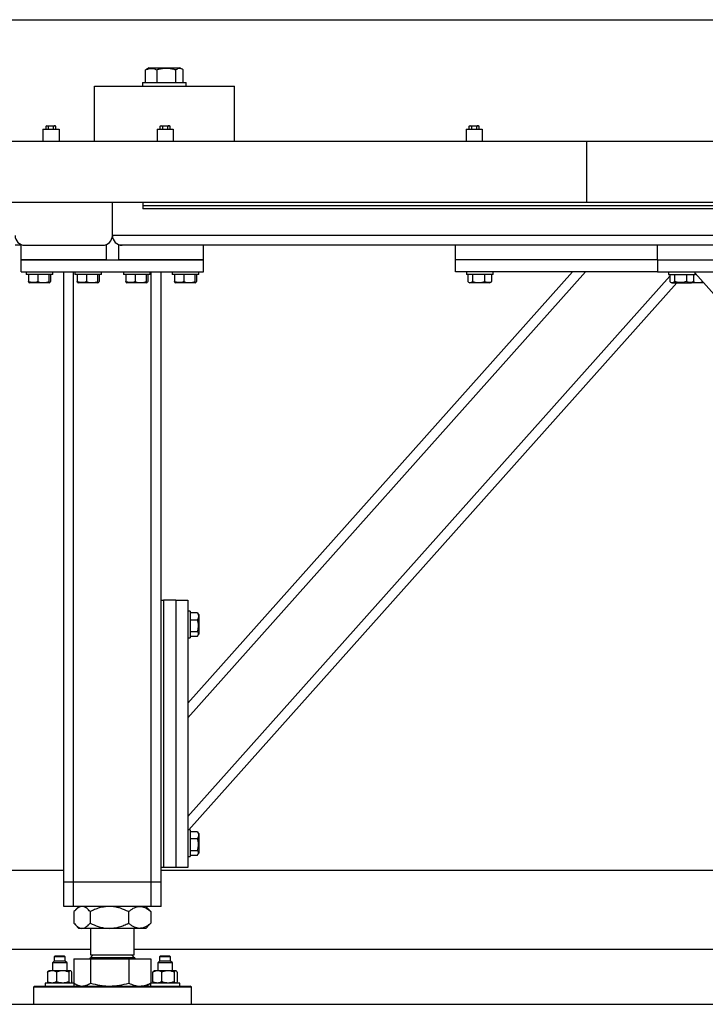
# Model space of a CAD drawing. Header units: millimetres. Extents: x 0 to 841, y 0 to 594.
# Tile 76 of 84: x 458 to 477, y 487 to 514. Entities that reach past the tile are written whole.
import ezdxf

# ---------------------------------------------------------------- set-up
doc = ezdxf.new("R2010")
doc.units = ezdxf.units.MM
doc.layers.add('TRAIT-FORT', color=4, linetype='Continuous', lineweight=25)

msp = doc.modelspace()

# ---------------------------------------------------------------- linework, layer by layer
at = {"layer": 'TRAIT-FORT', "color": 4, "linetype": 'Continuous', "lineweight": 25}
for p, q in [((431.402, 514.075), (528.729, 514.075)), ((461.392, 512.751), (461.33, 512.716)), ((461.392, 512.751), (461.873, 512.751)), ((461.873, 512.751), (462.247, 512.751)), ((462.309, 512.716), (462.247, 512.751)), ((461.304, 512.698), (461.331, 512.714)), ((461.304, 512.351), (461.304, 512.698)), ((461.618, 512.351), (461.618, 512.698)), ((462.133, 512.351), (462.133, 512.698)), ((462.335, 512.351), (462.335, 512.698)), ((459.908, 510.742), (459.908, 512.251)), ((459.908, 512.251), (463.741, 512.251)), ((461.22, 512.351), (461.22, 512.251)), ((461.22, 512.351), (461.59, 512.351)), ((461.59, 512.351), (462.42, 512.351)), ((462.42, 512.251), (462.42, 512.351)), ((463.741, 510.742), (463.741, 512.251)), ((458.603, 511.168), (458.579, 511.155)), ((458.579, 511.075), (458.579, 511.155)), ((458.603, 511.168), (458.824, 511.168)), ((458.646, 511.075), (458.646, 511.155)), ((458.781, 511.075), (458.781, 511.155)), ((458.848, 511.155), (458.824, 511.168)), ((458.848, 511.075), (458.848, 511.155)), ((461.732, 511.168), (461.708, 511.155)), ((461.708, 511.075), (461.708, 511.155)), ((461.732, 511.168), (461.954, 511.168)), ((461.775, 511.075), (461.775, 511.155)), ((461.91, 511.075), (461.91, 511.155)), ((461.977, 511.155), (461.954, 511.168)), ((461.977, 511.075), (461.977, 511.155)), ((470.199, 511.168), (470.175, 511.155)), ((470.175, 511.075), (470.175, 511.155)), ((470.199, 511.168), (470.42, 511.168)), ((470.242, 511.075), (470.242, 511.155)), ((470.377, 511.075), (470.377, 511.155)), ((470.444, 511.155), (470.42, 511.168)), ((470.444, 511.075), (470.444, 511.155)), ((458.493, 511.075), (458.493, 510.742)), ((458.493, 511.075), (458.934, 511.075)), ((458.934, 511.075), (458.934, 510.742)), ((461.623, 511.075), (462.063, 511.075)), ((461.623, 511.075), (461.623, 510.742)), ((462.063, 511.075), (462.063, 510.742)), ((470.089, 511.075), (470.089, 510.742)), ((470.089, 511.075), (470.53, 511.075)), ((470.53, 511.075), (470.53, 510.742)), ((453.391, 510.742), (473.391, 510.742)), ((473.391, 509.075), (473.391, 510.742)), ((473.391, 510.742), (493.391, 510.742)), ((453.391, 509.075), (473.391, 509.075)), ((460.395, 508.158), (460.395, 509.075)), ((461.229, 509.075), (461.229, 508.975)), ((491.229, 508.975), (461.229, 508.975)), ((461.229, 508.975), (461.229, 508.892)), ((473.391, 509.075), (493.391, 509.075)), ((491.229, 508.892), (461.229, 508.892)), ((492.062, 508.158), (460.395, 508.158)), ((457.895, 507.892), (457.729, 507.892)), ((457.895, 507.492), (457.895, 507.892)), ((457.996, 507.892), (460.129, 507.892)), ((460.229, 507.892), (460.229, 507.492)), ((460.562, 507.892), (460.562, 507.492)), ((462.895, 507.892), (460.562, 507.892)), ((475.329, 507.892), (462.895, 507.892)), ((462.895, 507.492), (462.895, 507.892)), ((469.796, 507.492), (469.796, 507.892)), ((482.662, 507.892), (475.329, 507.892)), ((475.329, 507.492), (475.329, 507.892)), ((457.895, 507.158), (457.895, 507.492)), ((457.895, 507.492), (462.895, 507.492)), ((460.229, 507.492), (457.895, 507.492)), ((462.895, 507.492), (460.562, 507.492)), ((462.895, 507.158), (462.895, 507.492)), ((469.796, 507.158), (469.796, 507.492)), ((475.329, 507.492), (469.796, 507.492)), ((475.329, 507.492), (482.662, 507.492)), ((475.329, 507.492), (475.329, 507.158)), ((457.895, 507.158), (462.895, 507.158)), ((458.029, 507.158), (458.029, 507.092)), ((458.057, 507.092), (458.029, 507.092)), ((458.762, 507.092), (458.057, 507.092)), ((458.094, 507.092), (458.094, 506.892)), ((458.355, 507.092), (458.355, 506.892)), ((458.656, 507.092), (458.656, 506.892)), ((458.697, 507.092), (458.697, 506.892)), ((458.762, 507.092), (458.762, 507.158)), ((459.062, 490.425), (459.062, 507.158)), ((459.329, 490.425), (459.329, 507.158)), ((459.362, 507.158), (459.362, 507.092)), ((459.39, 507.092), (459.362, 507.092)), ((460.095, 507.092), (459.39, 507.092)), ((459.427, 507.092), (459.427, 506.892)), ((459.688, 507.092), (459.688, 506.892)), ((459.99, 507.092), (459.99, 506.892)), ((460.03, 507.092), (460.03, 506.892)), ((460.095, 507.092), (460.095, 507.158)), ((460.696, 507.158), (460.696, 507.092)), ((460.723, 507.092), (460.696, 507.092)), ((461.429, 507.092), (460.723, 507.092)), ((460.761, 507.092), (460.761, 506.892)), ((461.022, 507.092), (461.022, 506.892)), ((461.323, 507.092), (461.323, 506.892)), ((461.364, 507.092), (461.364, 506.892)), ((461.429, 507.092), (461.429, 507.158)), ((461.462, 490.425), (461.462, 507.158)), ((461.729, 490.425), (461.729, 507.158)), ((462.029, 507.158), (462.029, 507.092)), ((462.057, 507.092), (462.029, 507.092)), ((462.762, 507.092), (462.057, 507.092)), ((462.094, 507.092), (462.094, 506.892)), ((462.355, 507.092), (462.355, 506.892)), ((462.462, 495.332), (473.003, 507.158)), ((462.462, 494.931), (473.36, 507.158)), ((462.656, 507.092), (462.656, 506.892)), ((462.697, 507.092), (462.697, 506.892)), ((462.762, 507.092), (462.762, 507.158)), ((475.329, 507.158), (469.796, 507.158)), ((470.095, 507.158), (470.095, 507.092)), ((470.603, 507.092), (470.095, 507.092)), ((470.137, 507.092), (470.137, 506.892)), ((470.265, 507.092), (470.265, 506.892)), ((470.589, 507.092), (470.589, 506.892)), ((470.829, 507.092), (470.603, 507.092)), ((470.787, 507.092), (470.787, 506.892)), ((470.829, 507.092), (470.829, 507.158)), ((475.329, 507.158), (482.662, 507.158)), ((475.629, 507.158), (475.629, 507.092)), ((475.629, 507.092), (476.362, 507.092)), ((475.671, 507.092), (475.671, 506.892)), ((475.798, 507.092), (475.798, 506.892)), ((476.123, 507.092), (476.123, 506.892)), ((476.32, 507.092), (476.32, 506.892)), ((476.362, 507.092), (476.362, 507.158)), ((489.966, 491.858), (476.362, 507.121)), ((476.388, 507.092), (476.362, 507.092)), ((458.11, 506.868), (458.126, 506.858)), ((458.665, 506.858), (458.126, 506.858)), ((458.665, 506.858), (458.681, 506.868)), ((459.443, 506.868), (459.46, 506.858)), ((459.998, 506.858), (459.46, 506.858)), ((459.998, 506.858), (460.014, 506.868)), ((460.777, 506.868), (460.793, 506.858)), ((461.331, 506.858), (460.793, 506.858)), ((461.331, 506.858), (461.348, 506.868)), ((462.11, 506.868), (462.126, 506.858)), ((462.665, 506.858), (462.126, 506.858)), ((462.462, 492.226), (475.671, 507.045)), ((462.492, 491.858), (475.861, 506.858)), ((462.665, 506.858), (462.681, 506.868)), ((470.154, 506.881), (470.193, 506.858)), ((470.429, 506.858), (470.193, 506.858)), ((470.731, 506.858), (470.429, 506.858)), ((470.731, 506.858), (470.77, 506.881)), ((470.787, 506.892), (470.77, 506.882)), ((475.687, 506.881), (475.726, 506.858)), ((475.726, 506.858), (476.265, 506.858)), ((476.265, 506.858), (476.304, 506.881)), ((476.429, 506.858), (476.265, 506.858)), ((476.32, 506.892), (476.303, 506.882)), ((476.596, 506.858), (476.429, 506.858)), ((461.729, 498.158), (461.795, 498.158)), ((461.795, 498.158), (461.795, 490.825)), ((462.129, 498.158), (461.795, 498.158)), ((462.129, 498.158), (462.129, 490.825)), ((462.129, 498.158), (462.462, 498.158)), ((462.462, 498.158), (462.462, 490.825)), ((462.529, 497.858), (462.462, 497.858)), ((462.529, 497.858), (462.529, 497.632)), ((462.529, 497.816), (462.729, 497.816)), ((462.529, 497.632), (462.529, 497.125)), ((462.529, 497.619), (462.729, 497.619)), ((462.729, 497.816), (462.739, 497.799)), ((462.762, 497.761), (462.74, 497.8)), ((462.762, 497.761), (462.762, 497.459)), ((462.762, 497.459), (462.762, 497.223)), ((462.462, 497.125), (462.529, 497.125)), ((462.529, 497.294), (462.729, 497.294)), ((462.529, 497.167), (462.729, 497.167)), ((462.74, 497.184), (462.762, 497.223)), ((462.529, 491.858), (462.462, 491.858)), ((462.529, 491.858), (462.529, 491.632)), ((462.529, 491.816), (462.729, 491.816)), ((462.729, 491.816), (462.739, 491.799)), ((462.762, 491.761), (462.74, 491.8)), ((462.762, 491.761), (462.762, 491.459)), ((462.529, 491.632), (462.529, 491.125)), ((462.529, 491.619), (462.729, 491.619)), ((462.762, 491.459), (462.762, 491.223)), ((462.529, 491.294), (462.729, 491.294)), ((462.529, 491.167), (462.729, 491.167)), ((462.74, 491.184), (462.762, 491.223)), ((462.462, 491.125), (462.529, 491.125)), ((459.062, 490.742), (433.562, 490.742)), ((461.795, 490.825), (461.729, 490.825)), ((490.729, 490.742), (461.729, 490.742)), ((462.129, 490.825), (461.795, 490.825)), ((462.462, 490.825), (462.129, 490.825)), ((459.329, 490.425), (459.062, 490.425)), ((459.062, 489.758), (459.062, 490.425)), ((461.462, 490.425), (459.329, 490.425)), ((459.329, 489.758), (459.329, 490.425)), ((461.729, 490.425), (461.462, 490.425)), ((461.462, 489.758), (461.462, 490.425)), ((461.729, 489.758), (461.729, 490.425)), ((459.329, 489.758), (459.062, 489.758)), ((461.462, 489.758), (459.329, 489.758)), ((459.342, 489.617), (459.342, 489.3)), ((459.479, 489.758), (459.387, 489.666)), ((459.783, 489.617), (459.783, 489.3)), ((460.837, 489.617), (460.837, 489.3)), ((461.404, 489.666), (461.312, 489.758)), ((461.449, 489.617), (461.404, 489.667)), ((461.449, 489.617), (461.449, 489.3)), ((461.729, 489.758), (461.462, 489.758)), ((459.387, 489.251), (459.479, 489.158)), ((461.312, 489.158), (461.404, 489.251)), ((461.404, 489.25), (461.449, 489.3)), ((459.562, 489.158), (459.479, 489.158)), ((460.31, 489.158), (459.562, 489.158)), ((459.796, 489.158), (459.796, 488.431)), ((461.143, 489.158), (460.31, 489.158)), ((460.996, 488.431), (460.996, 489.158)), ((461.312, 489.158), (461.143, 489.158)), ((459.796, 488.575), (432.829, 488.575)), ((459.868, 488.431), (459.796, 488.358)), ((459.796, 488.431), (460.996, 488.431)), ((460.996, 488.358), (460.923, 488.431)), ((491.462, 488.575), (460.996, 488.575)), ((458.802, 488.258), (458.752, 488.208)), ((458.752, 488.208), (458.752, 487.992)), ((459.152, 488.208), (458.752, 488.208)), ((458.819, 488.392), (458.802, 488.375)), ((458.802, 488.375), (458.802, 488.258)), ((459.102, 488.375), (458.802, 488.375)), ((459.102, 488.258), (458.802, 488.258)), ((459.085, 488.392), (458.819, 488.392)), ((459.102, 488.375), (459.085, 488.392)), ((459.102, 488.258), (459.102, 488.375)), ((459.152, 488.208), (459.102, 488.258)), ((459.152, 487.992), (459.152, 488.208)), ((459.34, 488.318), (459.34, 487.658)), ((459.34, 488.318), (459.794, 488.318)), ((459.544, 488.325), (459.544, 488.318)), ((459.544, 488.325), (461.247, 488.325)), ((459.794, 488.318), (459.794, 487.657)), ((459.794, 488.318), (460.849, 488.318)), ((459.796, 488.358), (460.055, 488.358)), ((460.055, 488.358), (460.996, 488.358)), ((460.849, 488.318), (460.849, 487.657)), ((460.849, 488.318), (461.45, 488.318)), ((461.247, 488.318), (461.247, 488.325)), ((461.45, 488.318), (461.45, 487.657)), ((461.689, 488.258), (461.639, 488.208)), ((461.639, 488.208), (461.639, 487.992)), ((462.032, 488.208), (461.639, 488.208)), ((461.706, 488.392), (461.689, 488.375)), ((461.689, 488.375), (461.689, 488.258)), ((461.989, 488.375), (461.689, 488.375)), ((461.989, 488.258), (461.689, 488.258)), ((461.972, 488.392), (461.706, 488.392)), ((461.989, 488.375), (461.972, 488.392)), ((461.989, 488.258), (461.989, 488.375)), ((462.039, 488.208), (461.989, 488.258)), ((462.032, 488.208), (462.039, 488.208)), ((462.039, 487.992), (462.039, 488.208)), ((458.618, 487.958), (458.618, 487.692)), ((458.652, 487.992), (458.642, 487.985)), ((458.741, 487.992), (458.652, 487.992)), ((459.032, 487.992), (458.741, 487.992)), ((458.864, 487.958), (458.864, 487.692)), ((459.242, 487.992), (459.032, 487.992)), ((459.199, 487.958), (459.199, 487.692)), ((459.252, 487.992), (459.242, 487.992)), ((459.262, 487.985), (459.252, 487.992)), ((459.286, 487.692), (459.286, 487.958)), ((461.505, 487.692), (461.505, 487.958)), ((461.539, 487.992), (461.529, 487.985)), ((461.628, 487.992), (461.539, 487.992)), ((461.918, 487.992), (461.628, 487.992)), ((461.751, 487.692), (461.751, 487.958)), ((462.129, 487.992), (461.918, 487.992)), ((462.085, 487.958), (462.085, 487.692)), ((462.139, 487.992), (462.129, 487.992)), ((462.149, 487.985), (462.139, 487.992)), ((462.173, 487.958), (462.173, 487.692)), ((458.552, 487.658), (458.552, 487.575)), ((459.339, 487.658), (458.552, 487.658)), ((458.642, 487.666), (458.652, 487.658)), ((459.252, 487.658), (459.262, 487.666)), ((459.352, 487.658), (459.339, 487.658)), ((459.352, 487.575), (459.352, 487.658)), ((459.379, 487.633), (459.479, 487.575)), ((461.312, 487.575), (461.412, 487.633)), ((461.45, 487.657), (461.41, 487.635)), ((461.439, 487.651), (461.439, 487.575)), ((462.239, 487.658), (461.45, 487.658)), ((461.529, 487.666), (461.539, 487.658)), ((462.139, 487.658), (462.149, 487.666)), ((462.239, 487.575), (462.239, 487.658)), ((458.262, 487.575), (458.229, 487.542)), ((458.229, 487.542), (458.229, 487.075)), ((460.395, 487.542), (458.229, 487.542)), ((458.262, 487.575), (460.395, 487.575)), ((460.395, 487.575), (462.529, 487.575)), ((462.562, 487.542), (460.395, 487.542)), ((462.562, 487.542), (462.529, 487.575)), ((462.562, 487.075), (462.562, 487.542)), ((253.391, 487.075), (553.391, 487.075))]:
    msp.add_line(p, q, dxfattribs=at)
for centre, radius, start, end in [((457.995, 508.158), 0.267, 180, 270), ((460.129, 508.158), 0.267, 270, 0), ((460.662, 508.158), 0.267, 180, 270), ((459.762, 488.358), 0.0333, 270, 360), ((461.029, 488.358), 0.0333, 180, 270)]:
    msp.add_arc(centre, radius, start, end, dxfattribs=at)
for points, knots in [([(461.304, 512.698), (461.331, 512.71), (461.386, 512.733), (461.468, 512.742), (461.546, 512.729), (461.593, 512.709), (461.618, 512.698)], [0, 0, 0, 0, 0.264626, 0.534899, 0.765368, 1, 1, 1, 1]), ([(462.133, 512.698), (462.101, 512.707), (462.035, 512.725), (461.924, 512.74), (461.8, 512.739), (461.695, 512.72), (461.634, 512.703), (461.618, 512.698)], [0, 0, 0, 0, 0.19314, 0.388381, 0.640697, 0.899633, 1, 1, 1, 1]), ([(462.335, 512.698), (462.318, 512.71), (462.282, 512.733), (462.23, 512.742), (462.18, 512.729), (462.149, 512.709), (462.133, 512.698)], [0, 0, 0, 0, 0.264672, 0.534978, 0.765377, 1, 1, 1, 1]), ([(458.579, 511.155), (458.591, 511.16), (458.613, 511.17), (458.636, 511.16), (458.646, 511.155)], [0, 0, 0, 0, 0.534504, 1, 1, 1, 1]), ([(458.646, 511.155), (458.663, 511.159), (458.703, 511.168), (458.749, 511.163), (458.776, 511.156), (458.781, 511.155)], [0, 0, 0, 0, 0.385444, 0.895748, 1, 1, 1, 1]), ([(458.848, 511.155), (458.836, 511.16), (458.813, 511.17), (458.791, 511.16), (458.781, 511.155)], [0, 0, 0, 0, 0.534504, 1, 1, 1, 1]), ([(461.708, 511.155), (461.72, 511.16), (461.743, 511.17), (461.765, 511.16), (461.775, 511.155)], [0, 0, 0, 0, 0.534903, 1, 1, 1, 1]), ([(461.775, 511.155), (461.792, 511.159), (461.832, 511.168), (461.879, 511.163), (461.906, 511.156), (461.91, 511.155)], [0, 0, 0, 0, 0.385097, 0.894941, 1, 1, 1, 1]), ([(461.977, 511.155), (461.965, 511.16), (461.943, 511.17), (461.921, 511.16), (461.91, 511.155)], [0, 0, 0, 0, 0.534689, 1, 1, 1, 1]), ([(470.175, 511.155), (470.187, 511.16), (470.209, 511.17), (470.232, 511.16), (470.242, 511.155)], [0, 0, 0, 0, 0.534903, 1, 1, 1, 1]), ([(470.242, 511.155), (470.259, 511.159), (470.299, 511.168), (470.345, 511.163), (470.372, 511.156), (470.377, 511.155)], [0, 0, 0, 0, 0.385444, 0.895748, 1, 1, 1, 1]), ([(470.444, 511.155), (470.432, 511.16), (470.41, 511.17), (470.387, 511.16), (470.377, 511.155)], [0, 0, 0, 0, 0.534903, 1, 1, 1, 1]), ([(458.11, 506.869), (458.11, 506.869), (458.106, 506.869), (458.1, 506.879), (458.096, 506.889), (458.094, 506.892)], [0, 0, 0, 0, 0.082116, 0.737907, 1, 1, 1, 1]), ([(458.355, 506.892), (458.332, 506.885), (458.287, 506.87), (458.219, 506.864), (458.154, 506.872), (458.114, 506.885), (458.094, 506.892)], [0, 0, 0, 0, 0.264808, 0.534975, 0.765623, 1, 1, 1, 1]), ([(458.355, 506.892), (458.381, 506.885), (458.434, 506.87), (458.512, 506.864), (458.587, 506.872), (458.633, 506.885), (458.656, 506.892)], [0, 0, 0, 0, 0.264659, 0.534878, 0.765127, 1, 1, 1, 1]), ([(458.697, 506.892), (458.692, 506.882), (458.683, 506.865), (458.671, 506.867), (458.663, 506.878), (458.658, 506.889), (458.656, 506.892)], [0, 0, 0, 0, 0.385479, 0.637743, 0.896507, 1, 1, 1, 1]), ([(459.443, 506.869), (459.443, 506.869), (459.439, 506.869), (459.434, 506.879), (459.429, 506.889), (459.427, 506.892)], [0, 0, 0, 0, 0.082106, 0.737821, 1, 1, 1, 1]), ([(459.688, 506.892), (459.666, 506.885), (459.62, 506.87), (459.552, 506.864), (459.487, 506.872), (459.447, 506.885), (459.427, 506.892)], [0, 0, 0, 0, 0.264729, 0.5351202, 0.7653952, 1, 1, 1, 1]), ([(459.688, 506.892), (459.715, 506.885), (459.767, 506.87), (459.846, 506.864), (459.921, 506.872), (459.967, 506.885), (459.99, 506.892)], [0, 0, 0, 0, 0.264313, 0.534881, 0.765129, 1, 1, 1, 1]), ([(460.03, 506.892), (460.025, 506.882), (460.016, 506.865), (460.004, 506.867), (459.996, 506.878), (459.991, 506.889), (459.99, 506.892)], [0, 0, 0, 0, 0.385497, 0.637726, 0.896502, 1, 1, 1, 1]), ([(460.777, 506.869), (460.776, 506.869), (460.772, 506.869), (460.767, 506.879), (460.762, 506.889), (460.761, 506.892)], [0, 0, 0, 0, 0.082106, 0.737938, 1, 1, 1, 1]), ([(461.022, 506.892), (460.999, 506.885), (460.953, 506.87), (460.885, 506.864), (460.821, 506.872), (460.781, 506.885), (460.761, 506.892)], [0, 0, 0, 0, 0.26451, 0.534982, 0.765325, 1, 1, 1, 1]), ([(461.022, 506.892), (461.048, 506.885), (461.101, 506.87), (461.179, 506.864), (461.254, 506.872), (461.3, 506.885), (461.323, 506.892)], [0, 0, 0, 0, 0.264657, 0.535225, 0.765473, 1, 1, 1, 1]), ([(461.364, 506.892), (461.358, 506.882), (461.35, 506.865), (461.338, 506.867), (461.329, 506.878), (461.324, 506.889), (461.323, 506.892)], [0, 0, 0, 0, 0.38548, 0.637696, 0.896461, 1, 1, 1, 1]), ([(462.11, 506.869), (462.11, 506.869), (462.105, 506.869), (462.1, 506.879), (462.096, 506.889), (462.094, 506.892)], [0, 0, 0, 0, 0.082226, 0.737938, 1, 1, 1, 1]), ([(462.355, 506.892), (462.332, 506.885), (462.287, 506.87), (462.219, 506.864), (462.154, 506.872), (462.114, 506.885), (462.094, 506.892)], [0, 0, 0, 0, 0.26451, 0.534982, 0.765325, 1, 1, 1, 1]), ([(462.355, 506.892), (462.381, 506.885), (462.434, 506.87), (462.512, 506.864), (462.587, 506.872), (462.633, 506.885), (462.656, 506.892)], [0, 0, 0, 0, 0.264657, 0.5348737, 0.7654727, 1, 1, 1, 1]), ([(462.697, 506.892), (462.692, 506.882), (462.683, 506.865), (462.671, 506.867), (462.662, 506.878), (462.658, 506.889), (462.656, 506.892)], [0, 0, 0, 0, 0.385479, 0.637696, 0.896507, 1, 1, 1, 1]), ([(470.137, 506.892), (470.149, 506.885), (470.171, 506.87), (470.204, 506.864), (470.236, 506.872), (470.255, 506.885), (470.265, 506.892)], [0, 0, 0, 0, 0.2647831, 0.5352576, 0.7655626, 1, 1, 1, 1]), ([(470.265, 506.892), (470.306, 506.882), (470.374, 506.865), (470.474, 506.867), (470.54, 506.878), (470.579, 506.889), (470.589, 506.892)], [0, 0, 0, 0, 0.385715, 0.637553, 0.896507, 1, 1, 1, 1]), ([(470.787, 506.892), (470.77, 506.885), (470.735, 506.87), (470.684, 506.864), (470.635, 506.872), (470.605, 506.885), (470.589, 506.892)], [0, 0, 0, 0, 0.264367, 0.534922, 0.76524, 1, 1, 1, 1]), ([(475.671, 506.892), (475.682, 506.885), (475.704, 506.87), (475.737, 506.864), (475.769, 506.872), (475.788, 506.885), (475.798, 506.892)], [0, 0, 0, 0, 0.264611, 0.535086, 0.765391, 1, 1, 1, 1]), ([(476.123, 506.892), (476.082, 506.882), (476.013, 506.865), (475.914, 506.867), (475.847, 506.878), (475.809, 506.889), (475.798, 506.892)], [0, 0, 0, 0, 0.385692, 0.63753, 0.896484, 1, 1, 1, 1]), ([(476.32, 506.892), (476.303, 506.885), (476.268, 506.87), (476.217, 506.864), (476.168, 506.872), (476.138, 506.885), (476.123, 506.892)], [0, 0, 0, 0, 0.264703, 0.534837, 0.765273, 1, 1, 1, 1]), ([(476.301, 506.885), (476.331, 506.878), (476.387, 506.865), (476.474, 506.867), (476.534, 506.877), (476.566, 506.886), (476.571, 506.887)], [0, 0, 0, 0, 0.329386, 0.633381, 0.945965, 1, 1, 1, 1]), ([(462.729, 497.816), (462.736, 497.799), (462.751, 497.765), (462.756, 497.713), (462.748, 497.664), (462.735, 497.634), (462.729, 497.619)], [0, 0, 0, 0, 0.264451, 0.534948, 0.765252, 1, 1, 1, 1]), ([(462.729, 497.294), (462.739, 497.336), (462.756, 497.404), (462.754, 497.503), (462.742, 497.57), (462.732, 497.608), (462.729, 497.619)], [0, 0, 0, 0, 0.38562, 0.637701, 0.896587, 1, 1, 1, 1]), ([(462.729, 497.167), (462.736, 497.178), (462.751, 497.201), (462.756, 497.234), (462.748, 497.265), (462.735, 497.285), (462.729, 497.294)], [0, 0, 0, 0, 0.264676, 0.535188, 0.765494, 1, 1, 1, 1]), ([(462.729, 491.816), (462.736, 491.799), (462.751, 491.765), (462.756, 491.713), (462.748, 491.664), (462.735, 491.634), (462.729, 491.619)], [0, 0, 0, 0, 0.264452, 0.534948, 0.765253, 1, 1, 1, 1]), ([(462.729, 491.294), (462.739, 491.336), (462.756, 491.404), (462.754, 491.503), (462.742, 491.57), (462.732, 491.608), (462.729, 491.619)], [0, 0, 0, 0, 0.3856213, 0.6377019, 0.8965859, 1, 1, 1, 1]), ([(462.729, 491.167), (462.736, 491.178), (462.751, 491.201), (462.756, 491.234), (462.748, 491.265), (462.735, 491.285), (462.729, 491.294)], [0, 0, 0, 0, 0.264677, 0.535189, 0.765494, 1, 1, 1, 1]), ([(459.562, 489.758), (459.539, 489.755), (459.49, 489.749), (459.416, 489.699), (459.368, 489.645), (459.342, 489.617)], [0, 0, 0, 0, 0.309384, 0.628383, 1, 1, 1, 1]), ([(459.783, 489.617), (459.768, 489.634), (459.729, 489.68), (459.659, 489.735), (459.6, 489.757), (459.567, 489.758), (459.562, 489.758)], [0, 0, 0, 0, 0.217298, 0.574782, 0.94304, 1, 1, 1, 1]), ([(460.31, 489.758), (460.265, 489.756), (460.172, 489.752), (460.037, 489.721), (459.907, 489.676), (459.825, 489.636), (459.783, 489.617)], [0, 0, 0, 0, 0.249572, 0.504353, 0.751119, 1, 1, 1, 1]), ([(460.837, 489.617), (460.765, 489.65), (460.656, 489.701), (460.499, 489.741), (460.396, 489.757), (460.332, 489.758), (460.31, 489.758)], [0, 0, 0, 0, 0.431953, 0.65599, 0.879739, 1, 1, 1, 1]), ([(460.837, 489.617), (460.879, 489.65), (460.943, 489.701), (461.034, 489.741), (461.094, 489.757), (461.131, 489.758), (461.143, 489.758)], [0, 0, 0, 0, 0.431978, 0.656003, 0.879675, 1, 1, 1, 1]), ([(461.143, 489.758), (461.17, 489.756), (461.224, 489.752), (461.302, 489.721), (461.378, 489.676), (461.425, 489.636), (461.449, 489.617)], [0, 0, 0, 0, 0.249534, 0.504408, 0.751153, 1, 1, 1, 1]), ([(459.342, 489.3), (459.368, 489.272), (459.415, 489.219), (459.49, 489.169), (459.538, 489.162), (459.562, 489.158)], [0, 0, 0, 0, 0.371619, 0.681641, 1, 1, 1, 1]), ([(459.562, 489.158), (459.567, 489.159), (459.599, 489.159), (459.659, 489.181), (459.728, 489.236), (459.768, 489.283), (459.783, 489.3)], [0, 0, 0, 0, 0.056958, 0.41329, 0.782706, 1, 1, 1, 1]), ([(459.783, 489.3), (459.856, 489.267), (459.965, 489.216), (460.122, 489.176), (460.225, 489.16), (460.288, 489.159), (460.31, 489.158)], [0, 0, 0, 0, 0.431953, 0.65599, 0.879739, 1, 1, 1, 1]), ([(460.31, 489.158), (460.356, 489.16), (460.449, 489.165), (460.584, 489.196), (460.714, 489.241), (460.796, 489.281), (460.837, 489.3)], [0, 0, 0, 0, 0.249572, 0.504353, 0.751119, 1, 1, 1, 1]), ([(461.143, 489.158), (461.117, 489.16), (461.063, 489.165), (460.985, 489.196), (460.909, 489.241), (460.861, 489.281), (460.837, 489.3)], [0, 0, 0, 0, 0.249614, 0.504305, 0.750999, 1, 1, 1, 1]), ([(461.449, 489.3), (461.407, 489.267), (461.344, 489.216), (461.253, 489.176), (461.193, 489.16), (461.156, 489.159), (461.143, 489.158)], [0, 0, 0, 0, 0.432072, 0.655927, 0.879649, 1, 1, 1, 1]), ([(458.741, 487.992), (458.724, 487.99), (458.689, 487.988), (458.648, 487.973), (458.624, 487.962), (458.618, 487.958)], [0, 0, 0, 0, 0.413413, 0.837979, 1, 1, 1, 1]), ([(458.618, 487.958), (458.625, 487.969), (458.633, 487.98), (458.641, 487.983), (458.642, 487.984)], [0, 0, 0, 0, 0.8813369, 1, 1, 1, 1]), ([(458.864, 487.958), (458.845, 487.968), (458.805, 487.986), (458.763, 487.99), (458.741, 487.992)], [0, 0, 0, 0, 0.492895, 1, 1, 1, 1]), ([(459.032, 487.992), (459.008, 487.99), (458.96, 487.988), (458.905, 487.973), (458.873, 487.962), (458.864, 487.958)], [0, 0, 0, 0, 0.413793, 0.837556, 1, 1, 1, 1]), ([(459.199, 487.958), (459.172, 487.968), (459.118, 487.986), (459.061, 487.99), (459.032, 487.992)], [0, 0, 0, 0, 0.49289, 1, 1, 1, 1]), ([(459.242, 487.992), (459.236, 487.99), (459.224, 487.988), (459.209, 487.973), (459.201, 487.962), (459.199, 487.958)], [0, 0, 0, 0, 0.413576, 0.837979, 1, 1, 1, 1]), ([(459.286, 487.958), (459.279, 487.968), (459.265, 487.986), (459.25, 487.99), (459.242, 487.992)], [0, 0, 0, 0, 0.493149, 1, 1, 1, 1]), ([(461.628, 487.992), (461.611, 487.99), (461.575, 487.988), (461.535, 487.973), (461.511, 487.962), (461.505, 487.958)], [0, 0, 0, 0, 0.413815, 0.837775, 1, 1, 1, 1]), ([(461.505, 487.958), (461.512, 487.969), (461.519, 487.98), (461.528, 487.983), (461.529, 487.984)], [0, 0, 0, 0, 0.8816636, 1, 1, 1, 1]), ([(461.751, 487.958), (461.732, 487.968), (461.692, 487.986), (461.649, 487.99), (461.628, 487.992)], [0, 0, 0, 0, 0.493271, 1, 1, 1, 1]), ([(461.918, 487.992), (461.895, 487.99), (461.847, 487.988), (461.792, 487.973), (461.76, 487.962), (461.751, 487.958)], [0, 0, 0, 0, 0.413344, 0.838028, 1, 1, 1, 1]), ([(462.085, 487.958), (462.059, 487.968), (462.004, 487.986), (461.947, 487.99), (461.918, 487.992)], [0, 0, 0, 0, 0.493274, 1, 1, 1, 1]), ([(462.129, 487.992), (462.123, 487.99), (462.11, 487.988), (462.096, 487.973), (462.088, 487.962), (462.085, 487.958)], [0, 0, 0, 0, 0.413649, 0.83795, 1, 1, 1, 1]), ([(462.173, 487.958), (462.166, 487.968), (462.152, 487.986), (462.137, 487.99), (462.129, 487.992)], [0, 0, 0, 0, 0.493318, 1, 1, 1, 1]), ([(458.741, 487.658), (458.724, 487.66), (458.689, 487.662), (458.648, 487.677), (458.624, 487.689), (458.618, 487.692)], [0, 0, 0, 0, 0.413413, 0.837979, 1, 1, 1, 1]), ([(458.618, 487.692), (458.625, 487.682), (458.633, 487.67), (458.641, 487.667), (458.642, 487.667)], [0, 0, 0, 0, 0.8813369, 1, 1, 1, 1]), ([(458.864, 487.692), (458.845, 487.683), (458.805, 487.664), (458.763, 487.66), (458.741, 487.658)], [0, 0, 0, 0, 0.492895, 1, 1, 1, 1]), ([(459.032, 487.658), (459.008, 487.66), (458.96, 487.662), (458.905, 487.677), (458.873, 487.689), (458.864, 487.692)], [0, 0, 0, 0, 0.413793, 0.837556, 1, 1, 1, 1]), ([(459.199, 487.692), (459.172, 487.683), (459.118, 487.664), (459.061, 487.66), (459.032, 487.658)], [0, 0, 0, 0, 0.49289, 1, 1, 1, 1]), ([(459.242, 487.658), (459.236, 487.66), (459.224, 487.662), (459.209, 487.677), (459.201, 487.689), (459.199, 487.692)], [0, 0, 0, 0, 0.413576, 0.837979, 1, 1, 1, 1]), ([(459.286, 487.692), (459.279, 487.682), (459.271, 487.67), (459.263, 487.667), (459.262, 487.667)], [0, 0, 0, 0, 0.8813369, 1, 1, 1, 1]), ([(459.352, 487.651), (459.385, 487.631), (459.437, 487.6), (459.509, 487.579), (459.548, 487.576), (459.567, 487.575)], [0, 0, 0, 0, 0.467684, 0.733895, 1, 1, 1, 1]), ([(459.567, 487.575), (459.605, 487.579), (459.682, 487.588), (459.756, 487.634), (459.794, 487.657)], [0, 0, 0, 0, 0.494512, 1, 1, 1, 1]), ([(459.794, 487.657), (459.88, 487.635), (460.009, 487.601), (460.186, 487.579), (460.276, 487.576), (460.321, 487.575)], [0, 0, 0, 0, 0.495202, 0.747733, 1, 1, 1, 1]), ([(460.321, 487.575), (460.41, 487.579), (460.589, 487.588), (460.762, 487.634), (460.849, 487.657)], [0, 0, 0, 0, 0.494396, 1, 1, 1, 1]), ([(460.849, 487.657), (460.898, 487.635), (460.971, 487.601), (461.073, 487.579), (461.124, 487.576), (461.15, 487.575)], [0, 0, 0, 0, 0.495115, 0.747616, 1, 1, 1, 1]), ([(461.15, 487.575), (461.2, 487.579), (461.302, 487.588), (461.401, 487.634), (461.45, 487.657)], [0, 0, 0, 0, 0.494528, 1, 1, 1, 1]), ([(461.628, 487.658), (461.611, 487.66), (461.575, 487.662), (461.535, 487.677), (461.511, 487.689), (461.505, 487.692)], [0, 0, 0, 0, 0.413815, 0.837775, 1, 1, 1, 1]), ([(461.505, 487.692), (461.512, 487.682), (461.519, 487.67), (461.528, 487.667), (461.529, 487.667)], [0, 0, 0, 0, 0.8816636, 1, 1, 1, 1]), ([(461.751, 487.692), (461.732, 487.683), (461.692, 487.664), (461.649, 487.66), (461.628, 487.658)], [0, 0, 0, 0, 0.493271, 1, 1, 1, 1]), ([(461.918, 487.658), (461.895, 487.66), (461.847, 487.662), (461.792, 487.677), (461.76, 487.689), (461.751, 487.692)], [0, 0, 0, 0, 0.413344, 0.838028, 1, 1, 1, 1]), ([(462.085, 487.692), (462.059, 487.683), (462.004, 487.664), (461.947, 487.66), (461.918, 487.658)], [0, 0, 0, 0, 0.493274, 1, 1, 1, 1]), ([(462.129, 487.658), (462.123, 487.66), (462.11, 487.662), (462.096, 487.677), (462.088, 487.689), (462.085, 487.692)], [0, 0, 0, 0, 0.413649, 0.83795, 1, 1, 1, 1]), ([(462.173, 487.692), (462.166, 487.682), (462.158, 487.67), (462.15, 487.667), (462.149, 487.667)], [0, 0, 0, 0, 0.881408, 1, 1, 1, 1])]:
    msp.add_open_spline(points, degree=3, knots=knots, dxfattribs=at)

doc.saveas('drawing.dxf')
